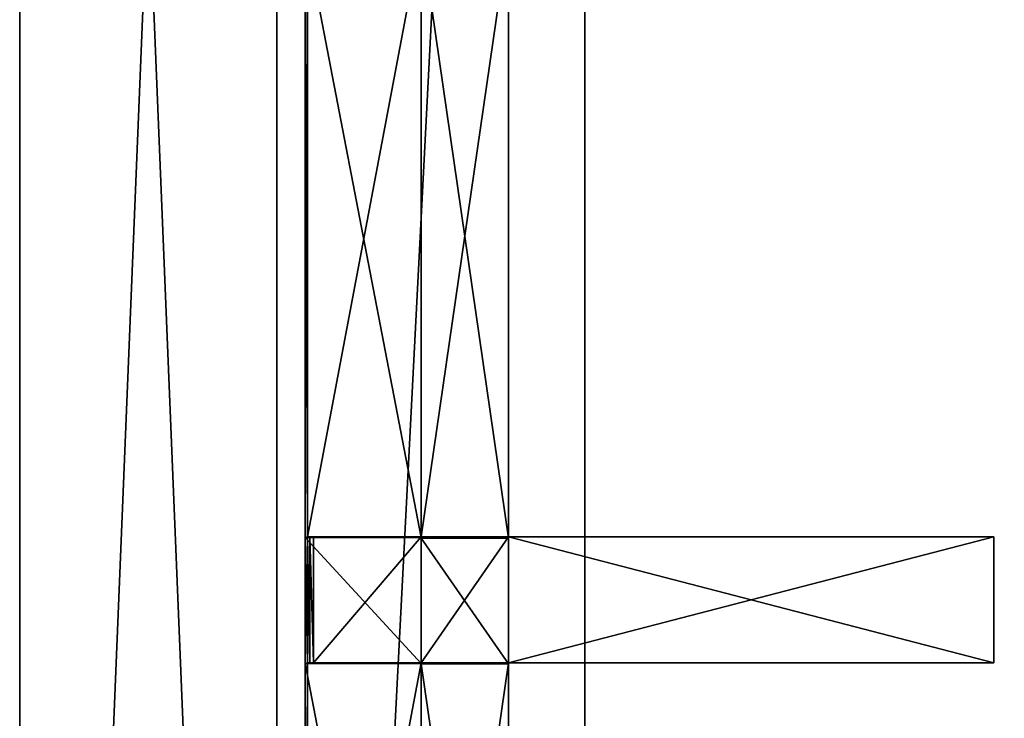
# Model space of a CAD drawing. Extents: x 0 to 35.8, y 0 to 27.5.
# Tile 43 of 256: x 0 to 3.2, y 11.2 to 13.4. Entities that reach past the tile are written whole.
import ezdxf

# ---------------------------------------------------------------- set-up
doc = ezdxf.new("R2010")
doc.units = 0
doc.header["$MEASUREMENT"] = 0
doc.layers.get('0').update_dxf_attribs({"color": 13, "linetype": 'CONTINUOUS'})
doc.layers.add('GRATE_-_1', color=250, linetype='CONTINUOUS')
doc.layers.add('RGM8058UC_-_BODY', color=252, linetype='CONTINUOUS')

# ---------------------------------------------------------------- blocks, each defined once
blk = doc.blocks.new('RGM8658UC_TRADECAD_V06_DXF')
at = {"layer": 'GRATE_-_1', "color": 0}
for p, q in [((0.9276, 13.6955, 7.2783), (0.9276, 11.7374, 7.2783)), ((0.9276, 13.6955, 7.2783), (0.9276, 11.7374, 7.2783)), ((0.9347, 11.7395, 7.5334), (0.9347, 13.6955, 7.5334)), ((0.9347, 11.7395, 7.5334), (0.9347, 13.6955, 7.5334)), ((1.3043, 13.6955, 7.5334), (1.3043, 11.7395, 7.5334)), ((1.3043, 13.6955, 7.0614), (1.3043, 11.7356, 7.0614)), ((1.3043, 13.6955, 7.2783), (1.3043, 11.7374, 7.2783)), ((1.3043, 13.6955, 7.0614), (1.3043, 11.7356, 7.0614)), ((1.3043, 13.6955, 7.5334), (1.3043, 11.7395, 7.5334)), ((1.3043, 13.6955, 7.2783), (1.3043, 11.7374, 7.2783)), ((1.5877, 11.7356, 7.0614), (1.5877, 13.6955, 7.0614)), ((1.5877, 13.6955, 7.5334), (1.5877, 11.7395, 7.5334)), ((1.5877, 11.7356, 7.0614), (1.5877, 13.6955, 7.0614)), ((1.5877, 13.6955, 7.5334), (1.5877, 11.7395, 7.5334)), ((0.9347, 11.7395, 7.5334), (0.9276, 11.7374, 7.2783)), ((0.9347, 11.7395, 7.5334), (0.9276, 11.7374, 7.2783)), ((0.9276, 11.7374, 7.2783), (1.3043, 11.7374, 7.2783)), ((0.9276, 11.7374, 7.2783), (1.3043, 11.7374, 7.2783)), ((0.9276, 11.7374, 7.2783), (0.9276, 11.3285, 7.2783)), ((0.9276, 11.7374, 7.2783), (0.9276, 11.3285, 7.2783)), ((1.3043, 11.7395, 7.5334), (0.9347, 11.7395, 7.5334)), ((0.9347, 11.7395, 7.5334), (0.9427, 11.7395, 7.8865)), ((0.9347, 11.3307, 7.5334), (0.9347, 11.7395, 7.5334)), ((0.9347, 11.7395, 7.5334), (0.9427, 11.7395, 7.8865)), ((1.3043, 11.7395, 7.5334), (0.9347, 11.7395, 7.5334)), ((0.9347, 11.3307, 7.5334), (0.9347, 11.7395, 7.5334)), ((0.9427, 11.3307, 7.8865), (0.9427, 11.7395, 7.8865)), ((0.9427, 11.7395, 7.8865), (0.9548, 11.7395, 8.2709)), ((0.9427, 11.3307, 7.8865), (0.9427, 11.7395, 7.8865)), ((0.9427, 11.7395, 7.8865), (0.9548, 11.7395, 8.2709)), ((0.9427, 11.7395, 7.8865), (1.3043, 11.7395, 7.8865)), ((0.9427, 11.7395, 7.8865), (1.3043, 11.7395, 7.8865)), ((0.9548, 11.7395, 8.2709), (0.9548, 11.3307, 8.2709)), ((0.9548, 11.7395, 8.2709), (1.3043, 11.7395, 8.2709)), ((0.9548, 11.7395, 8.2709), (0.9548, 11.3307, 8.2709)), ((0.9548, 11.7395, 8.2709), (1.3043, 11.7395, 8.2709)), ((1.3043, 11.3307, 8.2709), (1.3043, 11.7395, 8.2709)), ((1.3043, 11.7395, 8.2709), (1.5877, 11.7395, 8.2709)), ((1.3043, 11.7395, 8.2709), (1.5877, 11.7395, 8.2709)), ((1.3043, 11.7395, 8.2709), (1.3043, 11.7395, 7.8865)), ((1.3043, 11.7395, 7.8865), (1.5877, 11.7395, 7.8865)), ((1.3043, 11.7395, 7.8865), (1.5877, 11.7395, 7.8865)), ((1.3043, 11.7395, 7.8865), (1.3043, 11.7395, 7.5334)), ((1.3043, 11.7395, 7.5334), (1.5877, 11.7395, 7.5334)), ((1.3043, 11.3307, 8.2709), (1.3043, 11.7395, 8.2709)), ((1.3043, 11.7395, 7.5334), (1.5877, 11.7395, 7.5334)), ((1.3043, 11.7395, 8.2709), (1.3043, 11.7395, 7.8865)), ((1.3043, 11.7395, 7.8865), (1.3043, 11.7395, 7.5334)), ((1.3043, 11.7356, 7.0614), (1.3043, 11.7374, 7.2783)), ((1.3043, 11.7374, 7.2783), (1.3043, 11.3285, 7.2783)), ((1.3043, 11.7356, 7.0614), (1.3043, 11.7374, 7.2783)), ((1.3043, 11.7374, 7.2783), (1.3043, 11.3285, 7.2783)), ((1.3043, 11.7356, 7.0614), (1.5877, 11.7356, 7.0614)), ((1.3043, 11.7356, 7.0614), (1.5877, 11.7356, 7.0614)), ((1.3043, 11.7356, 7.0614), (1.3043, 11.3266, 7.0614)), ((1.3043, 11.7356, 7.0614), (1.3043, 11.3266, 7.0614)), ((1.5877, 11.7395, 8.2709), (1.5877, 11.3307, 8.2709)), ((1.5877, 11.7395, 8.2709), (1.5877, 11.3307, 8.2709)), ((1.5877, 11.7395, 8.2709), (3.1645, 11.7395, 8.2709)), ((1.5877, 11.7395, 7.8865), (1.5877, 11.3307, 7.8865)), ((3.1645, 11.7395, 7.972), (1.5877, 11.7395, 7.8865)), ((1.5877, 11.3307, 7.5334), (1.5877, 11.7395, 7.5334)), ((1.5877, 11.7395, 7.5334), (1.5877, 11.7356, 7.0614)), ((1.5877, 11.7395, 7.8865), (1.5877, 11.7395, 8.2709)), ((3.1645, 11.7395, 7.972), (1.5877, 11.7395, 7.8865)), ((1.5877, 11.7395, 8.2709), (3.1645, 11.7395, 8.2709)), ((1.5877, 11.7395, 7.8865), (1.5877, 11.7395, 8.2709)), ((1.5877, 11.3307, 7.5334), (1.5877, 11.7395, 7.5334)), ((1.5877, 11.7395, 7.8865), (1.5877, 11.3307, 7.8865)), ((1.5877, 11.7395, 7.8865), (1.5877, 11.7395, 7.5334)), ((1.5877, 11.7395, 7.8865), (1.5877, 11.7395, 7.5334)), ((1.5877, 11.7395, 7.5334), (1.5877, 11.7356, 7.0614)), ((1.5877, 11.7356, 7.0614), (1.5877, 11.3266, 7.0614)), ((1.5877, 11.7356, 7.0614), (1.5877, 11.3266, 7.0614)), ((3.1645, 11.7395, 8.2709), (3.1645, 11.3307, 8.2709)), ((3.1645, 11.3307, 7.972), (3.1645, 11.7395, 7.972)), ((3.1645, 11.7395, 7.972), (3.1645, 11.7395, 8.2709)), ((3.1645, 11.3307, 7.972), (3.1645, 11.7395, 7.972)), ((3.1645, 11.7395, 8.2709), (3.1645, 11.3307, 8.2709)), ((3.1645, 11.7395, 7.972), (3.1645, 11.7395, 8.2709)), ((0.9276, 11.3285, 7.2783), (0.9347, 11.3307, 7.5334)), ((0.9276, 11.3285, 7.2783), (0.9347, 11.3307, 7.5334)), ((1.3043, 11.3285, 7.2783), (0.9276, 11.3285, 7.2783)), ((0.9276, 11.3285, 7.2783), (0.9276, 9.3711, 7.2783)), ((1.3043, 11.3285, 7.2783), (0.9276, 11.3285, 7.2783)), ((0.9276, 11.3285, 7.2783), (0.9276, 9.3711, 7.2783)), ((0.9347, 9.3711, 7.5334), (0.9347, 11.3307, 7.5334)), ((0.9347, 11.3307, 7.5334), (1.3043, 11.3307, 7.5334)), ((0.9427, 11.3307, 7.8865), (0.9347, 11.3307, 7.5334)), ((0.9347, 9.3711, 7.5334), (0.9347, 11.3307, 7.5334)), ((0.9347, 11.3307, 7.5334), (1.3043, 11.3307, 7.5334)), ((0.9427, 11.3307, 7.8865), (0.9347, 11.3307, 7.5334)), ((0.9548, 11.3307, 8.2709), (0.9427, 11.3307, 7.8865)), ((1.3043, 11.3307, 7.8865), (0.9427, 11.3307, 7.8865)), ((0.9548, 11.3307, 8.2709), (0.9427, 11.3307, 7.8865)), ((1.3043, 11.3307, 7.8865), (0.9427, 11.3307, 7.8865)), ((1.3043, 11.3307, 8.2709), (0.9548, 11.3307, 8.2709)), ((1.3043, 11.3307, 8.2709), (0.9548, 11.3307, 8.2709)), ((1.5877, 11.3307, 8.2709), (1.3043, 11.3307, 8.2709)), ((1.3043, 11.3307, 7.5334), (1.3043, 9.3711, 7.5334)), ((1.5877, 11.3307, 7.8865), (1.3043, 11.3307, 7.8865)), ((1.3043, 11.3307, 7.8865), (1.3043, 11.3307, 8.2709)), ((1.5877, 11.3307, 8.2709), (1.3043, 11.3307, 8.2709)), ((1.5877, 11.3307, 7.5334), (1.3043, 11.3307, 7.5334)), ((1.3043, 11.3307, 7.5334), (1.3043, 11.3307, 7.8865)), ((1.5877, 11.3307, 7.8865), (1.3043, 11.3307, 7.8865)), ((1.3043, 11.3307, 7.5334), (1.3043, 9.3711, 7.5334)), ((1.5877, 11.3307, 7.5334), (1.3043, 11.3307, 7.5334)), ((1.3043, 11.3307, 7.8865), (1.3043, 11.3307, 8.2709)), ((1.3043, 11.3307, 7.5334), (1.3043, 11.3307, 7.8865)), ((1.3043, 9.3711, 7.2783), (1.3043, 11.3285, 7.2783)), ((1.3043, 11.3266, 7.0614), (1.3043, 11.3285, 7.2783)), ((1.3043, 9.3711, 7.2783), (1.3043, 11.3285, 7.2783)), ((1.3043, 11.3266, 7.0614), (1.3043, 11.3285, 7.2783)), ((1.5877, 11.3266, 7.0614), (1.3043, 11.3266, 7.0614)), ((1.3043, 11.3266, 7.0614), (1.3043, 9.3711, 7.0614)), ((1.5877, 11.3266, 7.0614), (1.3043, 11.3266, 7.0614)), ((1.3043, 11.3266, 7.0614), (1.3043, 9.3711, 7.0614)), ((3.1645, 11.3307, 8.2709), (1.5877, 11.3307, 8.2709)), ((1.5877, 11.3307, 7.8865), (3.1645, 11.3307, 7.972)), ((1.5877, 9.3711, 7.5334), (1.5877, 11.3307, 7.5334)), ((1.5877, 11.3307, 7.5334), (1.5877, 11.3266, 7.0614)), ((1.5877, 11.3307, 7.5334), (1.5877, 11.3266, 7.0614)), ((1.5877, 11.3307, 7.5334), (1.5877, 11.3307, 7.8865)), ((1.5877, 11.3307, 8.2709), (1.5877, 11.3307, 7.8865)), ((1.5877, 11.3307, 7.5334), (1.5877, 11.3307, 7.8865)), ((1.5877, 9.3711, 7.5334), (1.5877, 11.3307, 7.5334)), ((1.5877, 11.3307, 7.8865), (3.1645, 11.3307, 7.972)), ((1.5877, 11.3307, 8.2709), (1.5877, 11.3307, 7.8865)), ((3.1645, 11.3307, 8.2709), (1.5877, 11.3307, 8.2709)), ((1.5877, 9.3711, 7.0614), (1.5877, 11.3266, 7.0614)), ((1.5877, 9.3711, 7.0614), (1.5877, 11.3266, 7.0614)), ((3.1645, 11.3307, 7.972), (3.1645, 11.3307, 8.2709)), ((3.1645, 11.3307, 7.972), (3.1645, 11.3307, 8.2709))]:
    blk.add_line(p, q, dxfattribs=at)
at = {"layer": 'RGM8058UC_-_BODY', "color": 0}
for p, q in [((0, 3.6756, 7.4867), (0, 24.0972, 7.4867)), ((0, 3.6756, 5.9479), (0, 24.0972, 5.9479)), ((0, 3.6756, 7.4867), (0, 24.0972, 7.4867)), ((0, 3.6756, 5.9479), (0, 24.0972, 5.9479)), ((0, 3.6756), (0, 24.0972)), ((0, 3.6756), (0, 24.0972)), ((0.8357, 24.0972, 7.4867), (0.8357, 3.6756, 7.4867)), ((0.8357, 3.6756), (0.8357, 24.0972)), ((0.8357, 24.0972, 7.4867), (0.8357, 3.6756, 7.4867)), ((0.8357, 24.0972, 6.7115), (0.8357, 3.6756, 6.7115)), ((0.8357, 24.0972, 6.7115), (0.8357, 3.6756, 6.7115)), ((0.8357, 3.6756), (0.8357, 24.0972)), ((1.8357, 4.6756, 6.7115), (1.8357, 23.0972, 6.7115)), ((1.8357, 23.0972, 6.032), (1.8357, 4.6756, 6.032)), ((1.8357, 4.6756, 6.7115), (1.8357, 23.0972, 6.7115)), ((1.8357, 23.0972, 6.032), (1.8357, 4.6756, 6.032))]:
    blk.add_line(p, q, dxfattribs=at)
at = {"layer": 'GRATE_-_1', "color": 250}
mesh = blk.add_polyface(dxfattribs=at)
corners = [(1.3043, 11.7374, 7.2783), (0.9276, 13.6955, 7.2783), (0.9276, 11.7374, 7.2783), (1.3043, 13.6955, 7.2783)]
mesh.append_faces([[corners[k] for k in face] for face in [(0, 1, 2), (1, 0, 3)]], dxfattribs={"vtx0": -1, "color": 250})
mesh = blk.add_polyface(dxfattribs=at)
corners = [(0.9276, 13.6955, 7.2783), (0.9347, 11.7395, 7.5334), (0.9276, 11.7374, 7.2783), (0.9347, 13.6955, 7.5334)]
mesh.append_faces([[corners[k] for k in face] for face in [(0, 1, 2), (1, 0, 3)]], dxfattribs={"vtx0": -1, "color": 250})
mesh = blk.add_polyface(dxfattribs=at)
corners = [(1.3043, 13.6955, 7.5334), (0.9347, 11.7395, 7.5334), (0.9347, 13.6955, 7.5334), (1.3043, 11.7395, 7.5334)]
mesh.append_faces([[corners[k] for k in face] for face in [(0, 1, 2), (1, 0, 3)]], dxfattribs={"vtx0": -1, "color": 250})
mesh = blk.add_polyface(dxfattribs=at)
corners = [(1.5877, 11.7356, 7.0614), (1.3043, 13.6955, 7.0614), (1.3043, 11.7356, 7.0614), (1.5877, 13.6955, 7.0614)]
mesh.append_faces([[corners[k] for k in face] for face in [(0, 1, 2), (1, 0, 3)]], dxfattribs={"vtx0": -1, "color": 250})
mesh = blk.add_polyface(dxfattribs=at)
corners = [(1.3043, 13.6955, 7.0614), (1.3043, 11.7374, 7.2783), (1.3043, 11.7356, 7.0614), (1.3043, 13.6955, 7.2783)]
mesh.append_faces([[corners[k] for k in face] for face in [(0, 1, 2), (1, 0, 3)]], dxfattribs={"vtx0": -1, "color": 250})
mesh = blk.add_polyface(dxfattribs=at)
corners = [(1.5877, 13.6955, 7.5334), (1.3043, 11.7395, 7.5334), (1.3043, 13.6955, 7.5334), (1.5877, 11.7395, 7.5334)]
mesh.append_faces([[corners[k] for k in face] for face in [(0, 1, 2), (1, 0, 3)]], dxfattribs={"vtx0": -1, "color": 250})
mesh = blk.add_polyface(dxfattribs=at)
corners = [(1.5877, 11.7395, 7.5334), (1.5877, 13.6955, 7.0614), (1.5877, 11.7356, 7.0614), (1.5877, 13.6955, 7.5334)]
mesh.append_faces([[corners[k] for k in face] for face in [(0, 1, 2), (1, 0, 3)]], dxfattribs={"vtx0": -1, "color": 250})
mesh = blk.add_polyface(dxfattribs=at)
corners = [(0.9276, 11.7374, 7.2783), (0.9347, 11.3307, 7.5334), (0.9276, 11.3285, 7.2783), (0.9347, 11.7395, 7.5334)]
mesh.append_faces([[corners[k] for k in face] for face in [(0, 1, 2), (1, 0, 3)]], dxfattribs={"vtx0": -1, "color": 250})
mesh = blk.add_polyface(dxfattribs=at)
corners = [(1.3043, 11.3285, 7.2783), (0.9276, 11.7374, 7.2783), (0.9276, 11.3285, 7.2783), (1.3043, 11.7374, 7.2783)]
mesh.append_faces([[corners[k] for k in face] for face in [(0, 1, 2), (1, 0, 3)]], dxfattribs={"vtx0": -1, "color": 250})
mesh = blk.add_polyface(dxfattribs=at)
corners = [(0.9347, 11.7395, 7.5334), (0.9427, 11.3307, 7.8865), (0.9347, 11.3307, 7.5334), (0.9427, 11.7395, 7.8865)]
mesh.append_faces([[corners[k] for k in face] for face in [(0, 1, 2), (1, 0, 3)]], dxfattribs={"vtx0": -1, "color": 250})
mesh = blk.add_polyface(dxfattribs=at)
corners = [(1.3043, 11.7395, 7.8865), (0.9347, 11.7395, 7.5334), (1.3043, 11.7395, 7.5334), (0.9427, 11.7395, 7.8865)]
mesh.append_faces([[corners[k] for k in face] for face in [(0, 1, 2), (1, 0, 3)]], dxfattribs={"vtx0": -1, "color": 250})
mesh = blk.add_polyface(dxfattribs=at)
corners = [(0.9427, 11.7395, 7.8865), (0.9548, 11.3307, 8.2709), (0.9427, 11.3307, 7.8865), (0.9548, 11.7395, 8.2709)]
mesh.append_faces([[corners[k] for k in face] for face in [(0, 1, 2), (1, 0, 3)]], dxfattribs={"vtx0": -1, "color": 250})
mesh = blk.add_polyface(dxfattribs=at)
corners = [(1.3043, 11.7395, 8.2709), (0.9427, 11.7395, 7.8865), (1.3043, 11.7395, 7.8865), (0.9548, 11.7395, 8.2709)]
mesh.append_faces([[corners[k] for k in face] for face in [(0, 1, 2), (1, 0, 3)]], dxfattribs={"vtx0": -1, "color": 250})
mesh = blk.add_polyface(dxfattribs=at)
corners = [(1.3043, 11.7395, 8.2709), (0.9548, 11.3307, 8.2709), (0.9548, 11.7395, 8.2709), (1.3043, 11.3307, 8.2709)]
mesh.append_faces([[corners[k] for k in face] for face in [(0, 1, 2), (1, 0, 3)]], dxfattribs={"vtx0": -1, "color": 250})
mesh = blk.add_polyface(dxfattribs=at)
corners = [(1.5877, 11.7395, 8.2709), (1.3043, 11.3307, 8.2709), (1.3043, 11.7395, 8.2709), (1.5877, 11.3307, 8.2709)]
mesh.append_faces([[corners[k] for k in face] for face in [(0, 1, 2), (1, 0, 3)]], dxfattribs={"vtx0": -1, "color": 250})
mesh = blk.add_polyface(dxfattribs=at)
corners = [(1.5877, 11.7395, 8.2709), (1.3043, 11.7395, 7.8865), (1.5877, 11.7395, 7.8865), (1.3043, 11.7395, 8.2709)]
mesh.append_faces([[corners[k] for k in face] for face in [(0, 1, 2), (1, 0, 3)]], dxfattribs={"vtx0": -1, "color": 250})
mesh = blk.add_polyface(dxfattribs=at)
corners = [(1.5877, 11.7395, 7.8865), (1.3043, 11.7395, 7.5334), (1.5877, 11.7395, 7.5334), (1.3043, 11.7395, 7.8865)]
mesh.append_faces([[corners[k] for k in face] for face in [(0, 1, 2), (1, 0, 3)]], dxfattribs={"vtx0": -1, "color": 250})
mesh = blk.add_polyface(dxfattribs=at)
corners = [(1.3043, 11.7356, 7.0614), (1.3043, 11.3285, 7.2783), (1.3043, 11.3266, 7.0614), (1.3043, 11.7374, 7.2783)]
mesh.append_faces([[corners[k] for k in face] for face in [(0, 1, 2), (1, 0, 3)]], dxfattribs={"vtx0": -1, "color": 250})
mesh = blk.add_polyface(dxfattribs=at)
corners = [(1.5877, 11.3266, 7.0614), (1.3043, 11.7356, 7.0614), (1.3043, 11.3266, 7.0614), (1.5877, 11.7356, 7.0614)]
mesh.append_faces([[corners[k] for k in face] for face in [(0, 1, 2), (1, 0, 3)]], dxfattribs={"vtx0": -1, "color": 250})
mesh = blk.add_polyface(dxfattribs=at)
corners = [(3.1645, 11.7395, 8.2709), (1.5877, 11.3307, 8.2709), (1.5877, 11.7395, 8.2709), (3.1645, 11.3307, 8.2709)]
mesh.append_faces([[corners[k] for k in face] for face in [(0, 1, 2), (1, 0, 3)]], dxfattribs={"vtx0": -1, "color": 250})
mesh = blk.add_polyface(dxfattribs=at)
corners = [(3.1645, 11.3307, 7.972), (1.5877, 11.7395, 7.8865), (1.5877, 11.3307, 7.8865), (3.1645, 11.7395, 7.972)]
mesh.append_faces([[corners[k] for k in face] for face in [(0, 1, 2), (1, 0, 3)]], dxfattribs={"vtx0": -1, "color": 250})
mesh = blk.add_polyface(dxfattribs=at)
corners = [(1.5877, 11.3307, 7.5334), (1.5877, 11.7356, 7.0614), (1.5877, 11.3266, 7.0614), (1.5877, 11.7395, 7.5334)]
mesh.append_faces([[corners[k] for k in face] for face in [(0, 1, 2), (1, 0, 3)]], dxfattribs={"vtx0": -1, "color": 250})
mesh = blk.add_polyface(dxfattribs=at)
corners = [(3.1645, 11.7395, 7.972), (1.5877, 11.7395, 8.2709), (1.5877, 11.7395, 7.8865), (3.1645, 11.7395, 8.2709)]
mesh.append_faces([[corners[k] for k in face] for face in [(0, 1, 2), (1, 0, 3)]], dxfattribs={"vtx0": -1, "color": 250})
mesh = blk.add_polyface(dxfattribs=at)
corners = [(1.5877, 11.7395, 7.8865), (1.5877, 11.3307, 7.5334), (1.5877, 11.3307, 7.8865), (1.5877, 11.7395, 7.5334)]
mesh.append_faces([[corners[k] for k in face] for face in [(0, 1, 2), (1, 0, 3)]], dxfattribs={"vtx0": -1, "color": 250})
mesh = blk.add_polyface(dxfattribs=at)
corners = [(3.1645, 11.7395, 8.2709), (3.1645, 11.3307, 7.972), (3.1645, 11.3307, 8.2709), (3.1645, 11.7395, 7.972)]
mesh.append_faces([[corners[k] for k in face] for face in [(0, 1, 2), (1, 0, 3)]], dxfattribs={"vtx0": -1, "color": 250})
mesh = blk.add_polyface(dxfattribs=at)
corners = [(0.9276, 11.3285, 7.2783), (0.9347, 9.3711, 7.5334), (0.9276, 9.3711, 7.2783), (0.9347, 11.3307, 7.5334)]
mesh.append_faces([[corners[k] for k in face] for face in [(0, 1, 2), (1, 0, 3)]], dxfattribs={"vtx0": -1, "color": 250})
mesh = blk.add_polyface(dxfattribs=at)
corners = [(1.3043, 9.3711, 7.2783), (0.9276, 11.3285, 7.2783), (0.9276, 9.3711, 7.2783), (1.3043, 11.3285, 7.2783)]
mesh.append_faces([[corners[k] for k in face] for face in [(0, 1, 2), (1, 0, 3)]], dxfattribs={"vtx0": -1, "color": 250})
mesh = blk.add_polyface(dxfattribs=at)
corners = [(1.3043, 11.3307, 7.5334), (0.9347, 9.3711, 7.5334), (0.9347, 11.3307, 7.5334), (1.3043, 9.3711, 7.5334)]
mesh.append_faces([[corners[k] for k in face] for face in [(0, 1, 2), (1, 0, 3)]], dxfattribs={"vtx0": -1, "color": 250})
mesh = blk.add_polyface(dxfattribs=at)
corners = [(0.9427, 11.3307, 7.8865), (1.3043, 11.3307, 7.5334), (0.9347, 11.3307, 7.5334), (1.3043, 11.3307, 7.8865)]
mesh.append_faces([[corners[k] for k in face] for face in [(0, 1, 2), (1, 0, 3)]], dxfattribs={"vtx0": -1, "color": 250})
mesh = blk.add_polyface(dxfattribs=at)
corners = [(0.9548, 11.3307, 8.2709), (1.3043, 11.3307, 7.8865), (0.9427, 11.3307, 7.8865), (1.3043, 11.3307, 8.2709)]
mesh.append_faces([[corners[k] for k in face] for face in [(0, 1, 2), (1, 0, 3)]], dxfattribs={"vtx0": -1, "color": 250})
mesh = blk.add_polyface(dxfattribs=at)
corners = [(1.3043, 11.3307, 8.2709), (1.5877, 11.3307, 7.8865), (1.3043, 11.3307, 7.8865), (1.5877, 11.3307, 8.2709)]
mesh.append_faces([[corners[k] for k in face] for face in [(0, 1, 2), (1, 0, 3)]], dxfattribs={"vtx0": -1, "color": 250})
mesh = blk.add_polyface(dxfattribs=at)
corners = [(1.3043, 11.3307, 7.8865), (1.5877, 11.3307, 7.5334), (1.3043, 11.3307, 7.5334), (1.5877, 11.3307, 7.8865)]
mesh.append_faces([[corners[k] for k in face] for face in [(0, 1, 2), (1, 0, 3)]], dxfattribs={"vtx0": -1, "color": 250})
mesh = blk.add_polyface(dxfattribs=at)
corners = [(1.5877, 11.3307, 7.5334), (1.3043, 9.3711, 7.5334), (1.3043, 11.3307, 7.5334), (1.5877, 9.3711, 7.5334)]
mesh.append_faces([[corners[k] for k in face] for face in [(0, 1, 2), (1, 0, 3)]], dxfattribs={"vtx0": -1, "color": 250})
mesh = blk.add_polyface(dxfattribs=at)
corners = [(1.3043, 11.3266, 7.0614), (1.3043, 9.3711, 7.2783), (1.3043, 9.3711, 7.0614), (1.3043, 11.3285, 7.2783)]
mesh.append_faces([[corners[k] for k in face] for face in [(0, 1, 2), (1, 0, 3)]], dxfattribs={"vtx0": -1, "color": 250})
mesh = blk.add_polyface(dxfattribs=at)
corners = [(1.5877, 9.3711, 7.0614), (1.3043, 11.3266, 7.0614), (1.3043, 9.3711, 7.0614), (1.5877, 11.3266, 7.0614)]
mesh.append_faces([[corners[k] for k in face] for face in [(0, 1, 2), (1, 0, 3)]], dxfattribs={"vtx0": -1, "color": 250})
mesh = blk.add_polyface(dxfattribs=at)
corners = [(1.5877, 11.3307, 7.5334), (1.5877, 9.3711, 7.0614), (1.5877, 9.3711, 7.5334), (1.5877, 11.3266, 7.0614)]
mesh.append_faces([[corners[k] for k in face] for face in [(0, 1, 2), (1, 0, 3)]], dxfattribs={"vtx0": -1, "color": 250})
mesh = blk.add_polyface(dxfattribs=at)
corners = [(1.5877, 11.3307, 8.2709), (3.1645, 11.3307, 7.972), (1.5877, 11.3307, 7.8865), (3.1645, 11.3307, 8.2709)]
mesh.append_faces([[corners[k] for k in face] for face in [(0, 1, 2), (1, 0, 3)]], dxfattribs={"vtx0": -1, "color": 250})
at = {"layer": 'RGM8058UC_-_BODY', "color": 252}
mesh = blk.add_polyface(dxfattribs=at)
corners = [(0.8357, 24.0972, 7.4867), (0, 3.6756, 7.4867), (0, 24.0972, 7.4867), (0.8357, 3.6756, 7.4867)]
mesh.append_faces([[corners[k] for k in face] for face in [(0, 1, 2), (1, 0, 3)]], dxfattribs={"vtx0": -1, "color": 252})
mesh = blk.add_polyface(dxfattribs=at)
corners = [(0, 24.0972, 5.9479), (0, 3.6756, 7.4867), (0, 3.6756, 5.9479), (0, 24.0972, 7.4867)]
mesh.append_faces([[corners[k] for k in face] for face in [(0, 1, 2), (1, 0, 3)]], dxfattribs={"vtx0": -1, "color": 252})
mesh = blk.add_polyface(dxfattribs=at)
corners = [(0, 24.0972), (0, 3.6756, 5.9479), (0, 3.6756), (0, 24.0972, 5.9479)]
mesh.append_faces([[corners[k] for k in face] for face in [(0, 1, 2), (1, 0, 3)]], dxfattribs={"vtx0": -1, "color": 252})
mesh = blk.add_polyface(dxfattribs=at)
corners = [(0.8357, 3.6756), (0, 24.0972), (0, 3.6756), (0.8357, 24.0972)]
mesh.append_faces([[corners[k] for k in face] for face in [(0, 1, 2), (1, 0, 3)]], dxfattribs={"vtx0": -1, "color": 252})
mesh = blk.add_polyface(dxfattribs=at)
corners = [(0.8357, 24.0972, 7.4867), (0.8357, 3.6756, 6.7115), (0.8357, 3.6756, 7.4867), (0.8357, 24.0972, 6.7115)]
mesh.append_faces([[corners[k] for k in face] for face in [(0, 1, 2), (1, 0, 3)]], dxfattribs={"vtx0": -1, "color": 252})
mesh = blk.add_polyface(dxfattribs=at)
corners = [(1.8357, 23.0972, 6.7115), (0.8357, 3.6756, 6.7115), (0.8357, 24.0972, 6.7115), (1.8357, 4.6756, 6.7115)]
mesh.append_faces([[corners[k] for k in face] for face in [(0, 1, 2), (1, 0, 3)]], dxfattribs={"vtx0": -1, "color": 252})
mesh = blk.add_polyface(dxfattribs=at)
corners = [(12.2007, 3.6756), (0.8357, 24.0972), (0.8357, 3.6756), (12.2007, 24.0972)]
mesh.append_faces([[corners[k] for k in face] for face in [(0, 1, 2), (1, 0, 3)]], dxfattribs={"vtx0": -1, "color": 252})
mesh = blk.add_polyface(dxfattribs=at)
corners = [(1.8357, 23.0972, 6.7115), (1.8357, 4.6756, 6.032), (1.8357, 4.6756, 6.7115), (1.8357, 23.0972, 6.032)]
mesh.append_faces([[corners[k] for k in face] for face in [(0, 1, 2), (1, 0, 3)]], dxfattribs={"vtx0": -1, "color": 252})
mesh = blk.add_polyface(dxfattribs=at)
corners = [(11.9257, 23.0972, 6.032), (1.8357, 4.6756, 6.032), (1.8357, 23.0972, 6.032), (11.9257, 4.6756, 6.032)]
mesh.append_faces([[corners[k] for k in face] for face in [(0, 1, 2), (1, 0, 3)]], dxfattribs={"vtx0": -1, "color": 252})

msp = doc.modelspace()

# ---------------------------------------------------------------- block references
at = {"color": 0}
msp.add_blockref('RGM8658UC_TRADECAD_V06_DXF', (0, 0), dxfattribs=at)

doc.saveas('drawing.dxf')
